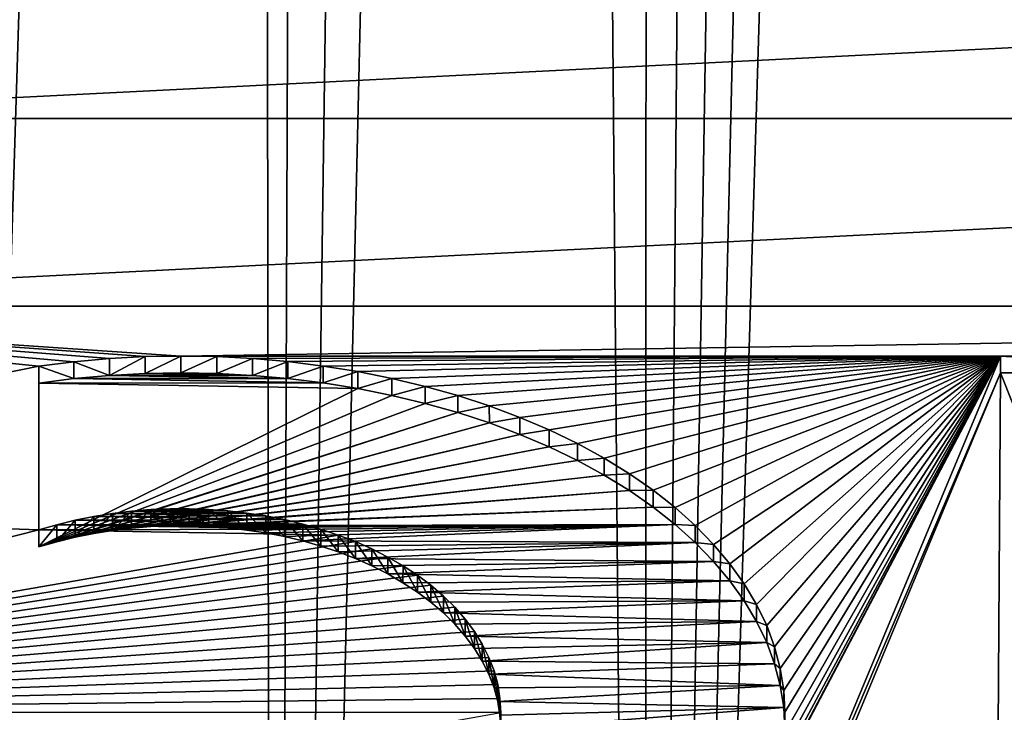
# Model space of a CAD drawing. Header units: metres. Extents: x -109 to 109, y -67 to 73.
# Tile 28 of 253: x -79.81 to -77.43, y -58.2 to -56.53. Entities that reach past the tile are written whole.
import ezdxf

# ---------------------------------------------------------------- set-up
doc = ezdxf.new("R2010")
doc.units = ezdxf.units.M
doc.layers.add('solid_508035_K244200000C76', color=7, linetype='CONTINUOUS')

msp = doc.modelspace()

# ---------------------------------------------------------------- linework, layer by layer
at = {"layer": 'solid_508035_K244200000C76'}
for points in [[(-78.30024, -65.594063, 21.122646), (-77.62632, -36.801525, 2.490103), (-77.424782, -36.714504, 2.447306)], [(-77.400597, -65.60865, 21.212849), (-78.30024, -65.594063, 21.122646), (-77.424782, -36.714504, 2.447306)], [(-78.30024, -65.594063, 21.122646), (-77.837402, -36.911263, 2.544103), (-77.62632, -36.801525, 2.490103)], [(-78.30024, -65.594063, 21.122646), (-78.059479, -37.047298, 2.611069), (-77.837402, -36.911263, 2.544103)], [(-78.30024, -65.594063, 21.122646), (-78.294449, -37.21452, 2.693446), (-78.059479, -37.047298, 2.611069)], [(-78.30024, -65.594063, 21.122646), (-78.544182, -37.418842, 2.794202), (-78.294449, -37.21452, 2.693446)], [(-79.198364, -65.569527, 20.97179), (-78.809975, -37.666679, 2.916533), (-78.544182, -37.418842, 2.794202)], [(-78.30024, -65.594063, 21.122646), (-79.198364, -65.569527, 20.97179), (-78.544182, -37.418842, 2.794202)], [(-79.198364, -65.569527, 20.97179), (-79.092674, -37.96545, 3.064217), (-78.809975, -37.666679, 2.916533)], [(-79.198364, -65.569527, 20.97179), (-79.240486, -38.136528, 3.148916), (-79.092674, -37.96545, 3.064217)], [(-80.094055, -65.534691, 20.759512), (-79.392609, -38.322773, 3.241128), (-79.240486, -38.136528, 3.148916)], [(-79.198364, -65.569527, 20.97179), (-80.094055, -65.534691, 20.759512), (-79.240486, -38.136528, 3.148916)], [(-80.094055, -65.534691, 20.759512), (-79.548935, -38.526131, 3.342), (-79.392609, -38.322773, 3.241128)], [(-80.094055, -65.534691, 20.759512), (-79.709427, -38.746723, 3.451472), (-79.548935, -38.526131, 3.342)], [(-80.094055, -65.534691, 20.759512), (-79.874054, -38.986641, 3.570763), (-79.709427, -38.746723, 3.451472)], [(-80.830116, -56.766289, 42.800137), (-72.169884, -56.766289, 42.800137), (-72.669769, -56.356804, 43.384941)], [(-80.830116, -56.766289, 42.800137), (-72.669769, -56.356804, 43.384941), (-80.330231, -56.356804, 43.384941)], [(-81.198471, -57.219379, 42.153057), (-71.801529, -57.219379, 42.153057), (-72.169884, -56.766289, 42.800137)], [(-81.198471, -57.219379, 42.153057), (-72.169884, -56.766289, 42.800137), (-80.830116, -56.766289, 42.800137)], [(-79.764, -57.36409, 41.946388), (-81.198471, -57.219379, 42.153057), (-81.424034, -57.702229, 41.463474)], [(-79.421021, -57.339874, 41.980976), (-71.801529, -57.219379, 42.153057), (-81.198471, -57.219379, 42.153057)], [(-79.507431, -57.3414, 41.978794), (-79.421021, -57.339874, 41.980976), (-81.198471, -57.219379, 42.153057)], [(-79.593651, -57.345955, 41.972286), (-79.507431, -57.3414, 41.978794), (-81.198471, -57.219379, 42.153057)], [(-79.679214, -57.353519, 41.961483), (-79.593651, -57.345955, 41.972286), (-81.198471, -57.219379, 42.153057)], [(-79.764, -57.36409, 41.946388), (-79.679214, -57.353519, 41.961483), (-81.198471, -57.219379, 42.153057)], [(-79.421021, -57.339874, 41.980976), (-77.442856, -57.339874, 41.980972), (-71.801529, -57.219379, 42.153057)], [(-77.442856, -57.339874, 41.980972), (-76.757141, -57.339874, 41.980972), (-71.801529, -57.219379, 42.153057)], [(-79.593636, -57.386913, 42.000969), (-79.507431, -57.3414, 41.978794), (-79.593651, -57.345955, 41.972286)], [(-79.593636, -57.386913, 42.000969), (-79.507416, -57.382355, 42.007477), (-79.507431, -57.3414, 41.978794)], [(-79.507416, -57.382355, 42.007477), (-79.421021, -57.339874, 41.980976), (-79.507431, -57.3414, 41.978794)], [(-79.507416, -57.382355, 42.007477), (-79.421005, -57.380829, 42.009655), (-79.421021, -57.339874, 41.980976)], [(-79.421021, -57.339874, 41.980976), (-79.334579, -57.341381, 41.978821), (-77.442856, -57.339874, 41.980972)], [(-79.421005, -57.380829, 42.009655), (-79.334579, -57.341381, 41.978821), (-79.421021, -57.339874, 41.980976)], [(-79.421005, -57.380829, 42.009655), (-79.334557, -57.382339, 42.0075), (-79.334579, -57.341381, 41.978821)], [(-79.334579, -57.341381, 41.978821), (-79.248337, -57.345917, 41.972347), (-77.442856, -57.339874, 41.980972)], [(-79.334557, -57.382339, 42.0075), (-79.248337, -57.345917, 41.972347), (-79.334579, -57.341381, 41.978821)], [(-79.248337, -57.345917, 41.972347), (-79.162781, -57.353458, 41.961571), (-77.442856, -57.339874, 41.980972)], [(-79.162781, -57.353458, 41.961571), (-79.078049, -57.364006, 41.94651), (-77.442856, -57.339874, 41.980972)], [(-79.078049, -57.364006, 41.94651), (-78.994331, -57.377529, 41.927193), (-77.442856, -57.339874, 41.980972)], [(-78.994331, -57.377529, 41.927193), (-78.912163, -57.39397, 41.903713), (-77.442856, -57.339874, 41.980972)], [(-78.912163, -57.39397, 41.903713), (-78.831665, -57.413311, 41.876095), (-77.442856, -57.339874, 41.980972)], [(-78.831665, -57.413311, 41.876095), (-78.753052, -57.435501, 41.844402), (-77.442856, -57.339874, 41.980972)], [(-78.753052, -57.435501, 41.844402), (-78.676773, -57.460453, 41.808765), (-77.442856, -57.339874, 41.980972)], [(-78.676773, -57.460453, 41.808765), (-78.603035, -57.488106, 41.769276), (-77.442856, -57.339874, 41.980972)], [(-78.603035, -57.488106, 41.769276), (-78.532043, -57.518398, 41.726013), (-77.442856, -57.339874, 41.980972)], [(-78.532043, -57.518398, 41.726013), (-78.464134, -57.551228, 41.679131), (-77.442856, -57.339874, 41.980972)], [(-78.464134, -57.551228, 41.679131), (-78.399605, -57.586456, 41.628815), (-77.442856, -57.339874, 41.980972)], [(-78.399605, -57.586456, 41.628815), (-78.338654, -57.624012, 41.57518), (-77.442856, -57.339874, 41.980972)], [(-78.338654, -57.624012, 41.57518), (-78.281494, -57.663799, 41.51836), (-77.442856, -57.339874, 41.980972)], [(-78.281494, -57.663799, 41.51836), (-78.22847, -57.705597, 41.458668), (-77.442856, -57.339874, 41.980972)], [(-78.22847, -57.705597, 41.458668), (-78.179749, -57.749302, 41.396252), (-77.442856, -57.339874, 41.980972)], [(-78.179749, -57.749302, 41.396252), (-78.135483, -57.794827, 41.331234), (-77.442856, -57.339874, 41.980972)], [(-78.031754, -58.460323, 40.380802), (-78.159096, -59.060604, 39.523518), (-77.442856, -57.339874, 41.980972)], [(-77.442856, -57.380833, 42.009651), (-77.442856, -57.339874, 41.980972), (-78.159096, -59.060604, 39.523518)], [(-78.135483, -57.794827, 41.331234), (-78.095985, -57.841885, 41.264027), (-77.442856, -57.339874, 41.980972)], [(-78.095985, -57.841885, 41.264027), (-78.061378, -57.890347, 41.19482), (-77.442856, -57.339874, 41.980972)], [(-78.061378, -57.890347, 41.19482), (-78.031776, -57.940109, 41.123749), (-77.442856, -57.339874, 41.980972)], [(-78.031776, -57.940109, 41.123749), (-78.007385, -57.990852, 41.051281), (-77.442856, -57.339874, 41.980972)], [(-78.007362, -58.409576, 40.453281), (-78.031754, -58.460323, 40.380802), (-77.442856, -57.339874, 41.980972)], [(-78.007385, -57.990852, 41.051281), (-77.988297, -58.042423, 40.977627), (-77.442856, -57.339874, 41.980972)], [(-77.988274, -58.357986, 40.526955), (-78.007362, -58.409576, 40.453281), (-77.442856, -57.339874, 41.980972)], [(-77.988297, -58.042423, 40.977627), (-77.974579, -58.094692, 40.902981), (-77.442856, -57.339874, 41.980972)], [(-77.974571, -58.305737, 40.601578), (-77.988274, -58.357986, 40.526955), (-77.442856, -57.339874, 41.980972)], [(-77.974579, -58.094692, 40.902981), (-77.966331, -58.147339, 40.827793), (-77.442856, -57.339874, 41.980972)], [(-77.966324, -58.253086, 40.676769), (-77.974571, -58.305737, 40.601578), (-77.442856, -57.339874, 41.980972)], [(-77.966331, -58.147339, 40.827793), (-77.96357, -58.200199, 40.7523), (-77.442856, -57.339874, 41.980972)], [(-77.96357, -58.200199, 40.7523), (-77.966324, -58.253086, 40.676769), (-77.442856, -57.339874, 41.980972)], [(-76.757141, -57.380833, 42.009651), (-76.757141, -57.339874, 41.980972), (-77.442856, -57.339874, 41.980972)], [(-77.442856, -57.380833, 42.009651), (-76.757141, -57.380833, 42.009651), (-77.442856, -57.339874, 41.980972)], [(-79.764, -57.759964, 41.381023), (-79.764, -57.36409, 41.946388), (-81.424034, -57.702229, 41.463474)], [(-79.679207, -57.394478, 41.990162), (-79.679214, -57.353519, 41.961483), (-79.764, -57.36409, 41.946388)], [(-79.764, -57.405048, 41.975067), (-79.764, -57.36409, 41.946388), (-79.764, -57.759964, 41.381023)], [(-79.764, -57.405048, 41.975067), (-79.679207, -57.394478, 41.990162), (-79.764, -57.36409, 41.946388)], [(-79.593636, -57.386913, 42.000969), (-79.593651, -57.345955, 41.972286), (-79.679214, -57.353519, 41.961483)], [(-79.679207, -57.394478, 41.990162), (-79.593636, -57.386913, 42.000969), (-79.679214, -57.353519, 41.961483)], [(-79.334557, -57.382339, 42.0075), (-79.248306, -57.386875, 42.001022), (-79.248337, -57.345917, 41.972347)], [(-79.248306, -57.386875, 42.001022), (-79.162781, -57.353458, 41.961571), (-79.248337, -57.345917, 41.972347)], [(-79.248306, -57.386875, 42.001022), (-79.16275, -57.394421, 41.990246), (-79.162781, -57.353458, 41.961571)], [(-79.16275, -57.394421, 41.990246), (-79.078049, -57.364006, 41.94651), (-79.162781, -57.353458, 41.961571)], [(-79.16275, -57.394421, 41.990246), (-79.078011, -57.404968, 41.975182), (-79.078049, -57.364006, 41.94651)], [(-79.078011, -57.404968, 41.975182), (-78.994331, -57.377529, 41.927193), (-79.078049, -57.364006, 41.94651)], [(-79.679207, -57.394478, 41.990162), (-79.16275, -57.394421, 41.990246), (-79.593636, -57.386913, 42.000969)], [(-79.593636, -57.386913, 42.000969), (-79.248306, -57.386875, 42.001022), (-79.507416, -57.382355, 42.007477)], [(-79.593636, -57.386913, 42.000969), (-79.16275, -57.394421, 41.990246), (-79.248306, -57.386875, 42.001022)], [(-79.507416, -57.382355, 42.007477), (-79.334557, -57.382339, 42.0075), (-79.421005, -57.380829, 42.009655)], [(-79.507416, -57.382355, 42.007477), (-79.248306, -57.386875, 42.001022), (-79.334557, -57.382339, 42.0075)], [(-79.078011, -57.404968, 41.975182), (-78.994301, -57.418495, 41.955864), (-78.994331, -57.377529, 41.927193)], [(-78.994301, -57.418495, 41.955864), (-78.912163, -57.39397, 41.903713), (-78.994331, -57.377529, 41.927193)], [(-78.159096, -59.101559, 39.552197), (-77.442856, -57.380833, 42.009651), (-78.159096, -59.060604, 39.523518)], [(-77.454109, -59.101559, 39.552197), (-77.442856, -57.380833, 42.009651), (-78.159096, -59.101559, 39.552197)], [(-77.098328, -58.246803, 40.772919), (-77.442856, -57.380833, 42.009651), (-77.454109, -59.101559, 39.552197)], [(-77.098328, -58.246803, 40.772919), (-76.757141, -57.380833, 42.009651), (-77.442856, -57.380833, 42.009651)], [(-79.764, -57.405048, 41.975067), (-79.078011, -57.404968, 41.975182), (-79.679207, -57.394478, 41.990162)], [(-79.764, -57.405048, 41.975067), (-78.994301, -57.418495, 41.955864), (-79.078011, -57.404968, 41.975182)], [(-79.764, -57.800919, 41.409702), (-79.764, -57.405048, 41.975067), (-79.764, -57.759964, 41.381023)], [(-79.764, -57.800919, 41.409702), (-78.994301, -57.418495, 41.955864), (-79.764, -57.405048, 41.975067)], [(-79.679207, -57.394478, 41.990162), (-79.078011, -57.404968, 41.975182), (-79.16275, -57.394421, 41.990246)], [(-78.994301, -57.418495, 41.955864), (-78.912117, -57.43494, 41.932377), (-78.912163, -57.39397, 41.903713)], [(-78.912117, -57.43494, 41.932377), (-78.831665, -57.413311, 41.876095), (-78.912163, -57.39397, 41.903713)], [(-78.912117, -57.43494, 41.932377), (-78.831627, -57.454277, 41.904758), (-78.831665, -57.413311, 41.876095)], [(-78.831627, -57.454277, 41.904758), (-78.753052, -57.435501, 41.844402), (-78.831665, -57.413311, 41.876095)], [(-79.764, -57.800919, 41.409702), (-78.912117, -57.43494, 41.932377), (-78.994301, -57.418495, 41.955864)], [(-79.764, -57.800919, 41.409702), (-78.831627, -57.454277, 41.904758), (-78.912117, -57.43494, 41.932377)], [(-78.831627, -57.454277, 41.904758), (-78.753021, -57.476471, 41.873066), (-78.753052, -57.435501, 41.844402)], [(-78.753021, -57.476471, 41.873066), (-78.676773, -57.460453, 41.808765), (-78.753052, -57.435501, 41.844402)], [(-79.764, -57.800919, 41.409702), (-78.753021, -57.476471, 41.873066), (-78.831627, -57.454277, 41.904758)], [(-78.753021, -57.476471, 41.873066), (-78.676712, -57.501431, 41.837418), (-78.676773, -57.460453, 41.808765)], [(-78.676712, -57.501431, 41.837418), (-78.603035, -57.488106, 41.769276), (-78.676773, -57.460453, 41.808765)], [(-79.72065, -57.78825, 41.427799), (-78.753021, -57.476471, 41.873066), (-79.764, -57.800919, 41.409702)], [(-79.72065, -57.78825, 41.427799), (-78.676712, -57.501431, 41.837418), (-78.753021, -57.476471, 41.873066)], [(-79.676506, -57.77737, 41.443336), (-78.676712, -57.501431, 41.837418), (-79.72065, -57.78825, 41.427799)], [(-79.676506, -57.77737, 41.443336), (-78.602982, -57.529083, 41.797924), (-78.676712, -57.501431, 41.837418)], [(-78.676712, -57.501431, 41.837418), (-78.602982, -57.529083, 41.797924), (-78.603035, -57.488106, 41.769276)], [(-78.602982, -57.529083, 41.797924), (-78.532043, -57.518398, 41.726013), (-78.603035, -57.488106, 41.769276)], [(-79.631577, -57.768284, 41.456314), (-78.602982, -57.529083, 41.797924), (-79.676506, -57.77737, 41.443336)], [(-79.631577, -57.768284, 41.456314), (-78.532013, -57.559372, 41.754669), (-78.602982, -57.529083, 41.797924)], [(-78.602982, -57.529083, 41.797924), (-78.532013, -57.559372, 41.754669), (-78.532043, -57.518398, 41.726013)], [(-78.532013, -57.559372, 41.754669), (-78.464134, -57.551228, 41.679131), (-78.532043, -57.518398, 41.726013)], [(-78.532013, -57.559372, 41.754669), (-78.464081, -57.592213, 41.707771), (-78.464134, -57.551228, 41.679131)], [(-78.464081, -57.592213, 41.707771), (-78.399605, -57.586456, 41.628815), (-78.464134, -57.551228, 41.679131)], [(-79.586113, -57.76099, 41.466728), (-78.532013, -57.559372, 41.754669), (-79.631577, -57.768284, 41.456314)], [(-79.586113, -57.76099, 41.466728), (-78.464081, -57.592213, 41.707771), (-78.532013, -57.559372, 41.754669)], [(-79.540184, -57.755489, 41.474583), (-78.464081, -57.592213, 41.707771), (-79.586113, -57.76099, 41.466728)], [(-79.540184, -57.755489, 41.474583), (-78.399551, -57.627445, 41.657452), (-78.464081, -57.592213, 41.707771)], [(-78.464081, -57.592213, 41.707771), (-78.399551, -57.627445, 41.657452), (-78.399605, -57.586456, 41.628815)], [(-78.399551, -57.627445, 41.657452), (-78.338654, -57.624012, 41.57518), (-78.399605, -57.586456, 41.628815)], [(-79.493866, -57.751778, 41.479889), (-78.399551, -57.627445, 41.657452), (-79.540184, -57.755489, 41.474583)], [(-79.493866, -57.751778, 41.479889), (-78.338615, -57.664993, 41.603825), (-78.399551, -57.627445, 41.657452)], [(-78.399551, -57.627445, 41.657452), (-78.338615, -57.664993, 41.603825), (-78.338654, -57.624012, 41.57518)], [(-78.338615, -57.664993, 41.603825), (-78.281494, -57.663799, 41.51836), (-78.338654, -57.624012, 41.57518)], [(-79.447418, -57.749851, 41.482635), (-78.338615, -57.664993, 41.603825), (-79.493866, -57.751778, 41.479889)], [(-79.447418, -57.749851, 41.482635), (-78.281448, -57.704788, 41.546997), (-78.338615, -57.664993, 41.603825)], [(-78.338615, -57.664993, 41.603825), (-78.281448, -57.704788, 41.546997), (-78.281494, -57.663799, 41.51836)], [(-78.281448, -57.704788, 41.546997), (-78.22847, -57.705597, 41.458668), (-78.281494, -57.663799, 41.51836)], [(-79.764, -57.759964, 41.381023), (-81.424034, -57.702229, 41.463474), (-81.5, -58.200237, 40.752247)], [(-79.216484, -57.726147, 41.429321), (-79.586128, -57.720036, 41.438046), (-79.631584, -57.727325, 41.427631)], [(-79.631577, -57.768284, 41.456314), (-79.631584, -57.727325, 41.427631), (-79.586128, -57.720036, 41.438046)], [(-79.586113, -57.76099, 41.466728), (-79.631577, -57.768284, 41.456314), (-79.586128, -57.720036, 41.438046)], [(-79.262047, -57.719109, 41.439369), (-79.540199, -57.714535, 41.445904), (-79.586128, -57.720036, 41.438046)], [(-79.586113, -57.76099, 41.466728), (-79.586128, -57.720036, 41.438046), (-79.540199, -57.714535, 41.445904)], [(-79.216484, -57.726147, 41.429321), (-79.262047, -57.719109, 41.439369), (-79.586128, -57.720036, 41.438046)], [(-79.540184, -57.755489, 41.474583), (-79.586113, -57.76099, 41.466728), (-79.540199, -57.714535, 41.445904)], [(-79.308029, -57.713875, 41.446846), (-79.493866, -57.710819, 41.45121), (-79.540199, -57.714535, 41.445904)], [(-79.540184, -57.755489, 41.474583), (-79.540199, -57.714535, 41.445904), (-79.493866, -57.710819, 41.45121)], [(-79.262047, -57.719109, 41.439369), (-79.308029, -57.713875, 41.446846), (-79.540199, -57.714535, 41.445904)], [(-79.493866, -57.751778, 41.479889), (-79.540184, -57.755489, 41.474583), (-79.493866, -57.710819, 41.45121)], [(-79.354385, -57.710423, 41.451775), (-79.447411, -57.708893, 41.453957), (-79.493866, -57.710819, 41.45121)], [(-79.447418, -57.749851, 41.482635), (-79.493866, -57.710819, 41.45121), (-79.447411, -57.708893, 41.453957)], [(-79.308029, -57.713875, 41.446846), (-79.354385, -57.710423, 41.451775), (-79.493866, -57.710819, 41.45121)], [(-79.447418, -57.749851, 41.482635), (-79.493866, -57.751778, 41.479889), (-79.493866, -57.710819, 41.45121)], [(-79.400925, -57.749722, 41.482826), (-78.281448, -57.704788, 41.546997), (-79.447418, -57.749851, 41.482635)], [(-79.400925, -57.749722, 41.482826), (-79.447418, -57.749851, 41.482635), (-79.447411, -57.708893, 41.453957)], [(-79.354385, -57.710423, 41.451775), (-79.400909, -57.708763, 41.454147), (-79.447411, -57.708893, 41.453957)], [(-79.400925, -57.749722, 41.482826), (-79.447411, -57.708893, 41.453957), (-79.400909, -57.708763, 41.454147)], [(-79.400925, -57.749722, 41.482826), (-78.228432, -57.746586, 41.487297), (-78.281448, -57.704788, 41.546997)], [(-79.354424, -57.751381, 41.480453), (-79.400925, -57.749722, 41.482826), (-79.400909, -57.708763, 41.454147)], [(-79.354424, -57.751381, 41.480453), (-79.400909, -57.708763, 41.454147), (-79.354385, -57.710423, 41.451775)], [(-79.30809, -57.754826, 41.475533), (-79.354424, -57.751381, 41.480453), (-79.354385, -57.710423, 41.451775)], [(-79.30809, -57.754826, 41.475533), (-79.354385, -57.710423, 41.451775), (-79.308029, -57.713875, 41.446846)], [(-79.262131, -57.760056, 41.468063), (-79.30809, -57.754826, 41.475533), (-79.308029, -57.713875, 41.446846)], [(-79.262131, -57.760056, 41.468063), (-79.308029, -57.713875, 41.446846), (-79.262047, -57.719109, 41.439369)], [(-79.216576, -57.767086, 41.458019), (-79.262131, -57.760056, 41.468063), (-79.262047, -57.719109, 41.439369)], [(-79.216576, -57.767086, 41.458019), (-79.262047, -57.719109, 41.439369), (-79.216484, -57.726147, 41.429321)], [(-78.281448, -57.704788, 41.546997), (-78.228432, -57.746586, 41.487297), (-78.22847, -57.705597, 41.458668)], [(-78.228432, -57.746586, 41.487297), (-78.179749, -57.749302, 41.396252), (-78.22847, -57.705597, 41.458668)], [(-79.083672, -57.758011, 41.383816), (-79.720657, -57.747295, 41.399117), (-79.764, -57.759964, 41.381023)], [(-79.764, -57.800919, 41.409702), (-79.764, -57.759964, 41.381023), (-79.720657, -57.747295, 41.399117)], [(-79.72065, -57.78825, 41.427799), (-79.764, -57.800919, 41.409702), (-79.720657, -57.747295, 41.399117)], [(-79.127106, -57.745602, 41.401531), (-79.676521, -57.736416, 41.414654), (-79.720657, -57.747295, 41.399117)], [(-79.72065, -57.78825, 41.427799), (-79.720657, -57.747295, 41.399117), (-79.676521, -57.736416, 41.414654)], [(-79.083672, -57.758011, 41.383816), (-79.127106, -57.745602, 41.401531), (-79.720657, -57.747295, 41.399117)], [(-79.676506, -57.77737, 41.443336), (-79.72065, -57.78825, 41.427799), (-79.676521, -57.736416, 41.414654)], [(-79.17141, -57.734982, 41.416702), (-79.631584, -57.727325, 41.427631), (-79.676521, -57.736416, 41.414654)], [(-79.676506, -57.77737, 41.443336), (-79.676521, -57.736416, 41.414654), (-79.631584, -57.727325, 41.427631)], [(-79.127106, -57.745602, 41.401531), (-79.17141, -57.734982, 41.416702), (-79.676521, -57.736416, 41.414654)], [(-79.631577, -57.768284, 41.456314), (-79.676506, -57.77737, 41.443336), (-79.631584, -57.727325, 41.427631)], [(-79.17141, -57.734982, 41.416702), (-79.216484, -57.726147, 41.429321), (-79.631584, -57.727325, 41.427631)], [(-79.354424, -57.751381, 41.480453), (-78.228432, -57.746586, 41.487297), (-79.400925, -57.749722, 41.482826)], [(-79.30809, -57.754826, 41.475533), (-78.228432, -57.746586, 41.487297), (-79.354424, -57.751381, 41.480453)], [(-79.262131, -57.760056, 41.468063), (-78.228432, -57.746586, 41.487297), (-79.30809, -57.754826, 41.475533)], [(-79.216576, -57.767086, 41.458019), (-78.228432, -57.746586, 41.487297), (-79.262131, -57.760056, 41.468063)], [(-79.171509, -57.775917, 41.445412), (-79.216576, -57.767086, 41.458019), (-79.216484, -57.726147, 41.429321)], [(-79.171509, -57.775917, 41.445412), (-78.228432, -57.746586, 41.487297), (-79.216576, -57.767086, 41.458019)], [(-79.171509, -57.775917, 41.445412), (-79.216484, -57.726147, 41.429321), (-79.17141, -57.734982, 41.416702)], [(-79.127243, -57.786522, 41.430264), (-79.171509, -57.775917, 41.445412), (-79.17141, -57.734982, 41.416702)], [(-79.127243, -57.786522, 41.430264), (-78.228432, -57.746586, 41.487297), (-79.171509, -57.775917, 41.445412)], [(-79.127243, -57.786522, 41.430264), (-79.17141, -57.734982, 41.416702), (-79.127106, -57.745602, 41.401531)], [(-79.083839, -57.798916, 41.412563), (-79.127243, -57.786522, 41.430264), (-79.127106, -57.745602, 41.401531)], [(-79.127243, -57.786522, 41.430264), (-78.179718, -57.790287, 41.424889), (-78.228432, -57.746586, 41.487297)], [(-79.083839, -57.798916, 41.412563), (-79.127106, -57.745602, 41.401531), (-79.083672, -57.758011, 41.383816)], [(-78.228432, -57.746586, 41.487297), (-78.179718, -57.790287, 41.424889), (-78.179749, -57.749302, 41.396252)], [(-79.041222, -57.772202, 41.363548), (-79.764, -57.759964, 41.381023), (-81.5, -58.200237, 40.752247)], [(-79.041222, -57.772202, 41.363548), (-79.083672, -57.758011, 41.383816), (-79.764, -57.759964, 41.381023)], [(-79.041344, -57.813114, 41.392284), (-79.083839, -57.798916, 41.412563), (-79.083672, -57.758011, 41.383816)], [(-79.041344, -57.813114, 41.392284), (-79.083672, -57.758011, 41.383816), (-79.041222, -57.772202, 41.363548)], [(-78.179718, -57.790287, 41.424889), (-78.135483, -57.794827, 41.331234), (-78.179749, -57.749302, 41.396252)], [(-78.999969, -57.788166, 41.340748), (-79.041222, -57.772202, 41.363548), (-81.5, -58.200237, 40.752247)], [(-78.960037, -57.805889, 41.315437), (-78.999969, -57.788166, 41.340748), (-81.5, -58.200237, 40.752247)], [(-79.083839, -57.798916, 41.412563), (-78.179718, -57.790287, 41.424889), (-79.127243, -57.786522, 41.430264)], [(-79.041344, -57.813114, 41.392284), (-78.179718, -57.790287, 41.424889), (-79.083839, -57.798916, 41.412563)], [(-79.000114, -57.829063, 41.369511), (-79.041344, -57.813114, 41.392284), (-79.041222, -57.772202, 41.363548)], [(-79.000114, -57.829063, 41.369511), (-78.179718, -57.790287, 41.424889), (-79.041344, -57.813114, 41.392284)], [(-79.000114, -57.829063, 41.369511), (-79.041222, -57.772202, 41.363548), (-78.999969, -57.788166, 41.340748)], [(-78.960228, -57.846756, 41.344246), (-79.000114, -57.829063, 41.369511), (-78.999969, -57.788166, 41.340748)], [(-79.000114, -57.829063, 41.369511), (-78.13546, -57.835815, 41.359871), (-78.179718, -57.790287, 41.424889)], [(-78.960228, -57.846756, 41.344246), (-78.999969, -57.788166, 41.340748), (-78.960037, -57.805889, 41.315437)], [(-78.179718, -57.790287, 41.424889), (-78.13546, -57.835815, 41.359871), (-78.135483, -57.794827, 41.331234)], [(-78.13546, -57.835815, 41.359871), (-78.095985, -57.841885, 41.264027), (-78.135483, -57.794827, 41.331234)], [(-78.9217, -57.825314, 41.287693), (-78.960037, -57.805889, 41.315437), (-81.5, -58.200237, 40.752247)], [(-78.921837, -57.866199, 41.316475), (-78.960228, -57.846756, 41.344246), (-78.960037, -57.805889, 41.315437)], [(-78.921837, -57.866199, 41.316475), (-78.960037, -57.805889, 41.315437), (-78.9217, -57.825314, 41.287693)], [(-78.885094, -57.846432, 41.257534), (-78.9217, -57.825314, 41.287693), (-81.5, -58.200237, 40.752247)], [(-78.960228, -57.846756, 41.344246), (-78.13546, -57.835815, 41.359871), (-79.000114, -57.829063, 41.369511)], [(-78.921837, -57.866199, 41.316475), (-78.13546, -57.835815, 41.359871), (-78.960228, -57.846756, 41.344246)], [(-78.885208, -57.887318, 41.286316), (-78.921837, -57.866199, 41.316475), (-78.9217, -57.825314, 41.287693)], [(-78.921837, -57.866199, 41.316475), (-78.095963, -57.882874, 41.29266), (-78.13546, -57.835815, 41.359871)], [(-78.885208, -57.887318, 41.286316), (-78.9217, -57.825314, 41.287693), (-78.885094, -57.846432, 41.257534)], [(-78.13546, -57.835815, 41.359871), (-78.095963, -57.882874, 41.29266), (-78.095985, -57.841885, 41.264027)], [(-78.095963, -57.882874, 41.29266), (-78.061378, -57.890347, 41.19482), (-78.095985, -57.841885, 41.264027)], [(-78.850319, -57.869236, 41.224968), (-78.885094, -57.846432, 41.257534), (-81.5, -58.200237, 40.752247)], [(-78.885208, -57.887318, 41.286316), (-78.095963, -57.882874, 41.29266), (-78.921837, -57.866199, 41.316475)], [(-78.850487, -57.910072, 41.253819), (-78.885208, -57.887318, 41.286316), (-78.885094, -57.846432, 41.257534)], [(-78.850487, -57.910072, 41.253819), (-78.885094, -57.846432, 41.257534), (-78.850319, -57.869236, 41.224968)], [(-78.817764, -57.89357, 41.190216), (-78.850319, -57.869236, 41.224968), (-81.5, -58.200237, 40.752247)], [(-78.850487, -57.910072, 41.253819), (-78.095963, -57.882874, 41.29266), (-78.885208, -57.887318, 41.286316)], [(-78.817909, -57.934414, 41.219055), (-78.850487, -57.910072, 41.253819), (-78.850319, -57.869236, 41.224968)], [(-78.850487, -57.910072, 41.253819), (-78.061356, -57.931335, 41.22345), (-78.095963, -57.882874, 41.29266)], [(-78.817909, -57.934414, 41.219055), (-78.850319, -57.869236, 41.224968), (-78.817764, -57.89357, 41.190216)], [(-78.095963, -57.882874, 41.29266), (-78.061356, -57.931335, 41.22345), (-78.061378, -57.890347, 41.19482)], [(-78.061356, -57.931335, 41.22345), (-78.031776, -57.940109, 41.123749), (-78.061378, -57.890347, 41.19482)], [(-78.787529, -57.919403, 41.15332), (-78.817764, -57.89357, 41.190216), (-81.5, -58.200237, 40.752247)], [(-78.817909, -57.934414, 41.219055), (-78.061356, -57.931335, 41.22345), (-78.850487, -57.910072, 41.253819)], [(-78.787621, -57.960281, 41.182114), (-78.817909, -57.934414, 41.219055), (-78.817764, -57.89357, 41.190216)], [(-78.787621, -57.960281, 41.182114), (-78.817764, -57.89357, 41.190216), (-78.787529, -57.919403, 41.15332)], [(-78.759766, -57.946716, 41.114311), (-78.787529, -57.919403, 41.15332), (-81.5, -58.200237, 40.752247)], [(-78.787621, -57.960281, 41.182114), (-78.061356, -57.931335, 41.22345), (-78.817909, -57.934414, 41.219055)], [(-78.75988, -57.987545, 41.143173), (-78.787621, -57.960281, 41.182114), (-78.787529, -57.919403, 41.15332)], [(-78.787621, -57.960281, 41.182114), (-78.031761, -57.981094, 41.15239), (-78.061356, -57.931335, 41.22345)], [(-78.75988, -57.987545, 41.143173), (-78.787529, -57.919403, 41.15332), (-78.759766, -57.946716, 41.114311)], [(-78.061356, -57.931335, 41.22345), (-78.031761, -57.981094, 41.15239), (-78.031776, -57.940109, 41.123749)], [(-78.734772, -57.975304, 41.073486), (-78.759766, -57.946716, 41.114311), (-81.5, -58.200237, 40.752247)], [(-78.75988, -57.987545, 41.143173), (-78.031761, -57.981094, 41.15239), (-78.787621, -57.960281, 41.182114)], [(-78.734886, -58.016117, 41.102371), (-78.75988, -57.987545, 41.143173), (-78.759766, -57.946716, 41.114311)], [(-78.734886, -58.016117, 41.102371), (-78.759766, -57.946716, 41.114311), (-78.734772, -57.975304, 41.073486)], [(-78.031761, -57.981094, 41.15239), (-78.007385, -57.990852, 41.051281), (-78.031776, -57.940109, 41.123749)], [(-78.712669, -58.005077, 41.030968), (-78.734772, -57.975304, 41.073486), (-81.5, -58.200237, 40.752247)], [(-78.734886, -58.016117, 41.102371), (-78.031761, -57.981094, 41.15239), (-78.75988, -57.987545, 41.143173)], [(-78.71273, -58.04594, 41.059776), (-78.734886, -58.016117, 41.102371), (-78.734772, -57.975304, 41.073486)], [(-78.734886, -58.016117, 41.102371), (-78.00737, -58.031841, 41.079918), (-78.031761, -57.981094, 41.15239)], [(-78.71273, -58.04594, 41.059776), (-78.734772, -57.975304, 41.073486), (-78.712669, -58.005077, 41.030968)], [(-78.031761, -57.981094, 41.15239), (-78.00737, -58.031841, 41.079918), (-78.007385, -57.990852, 41.051281)], [(-78.693657, -58.035923, 40.986916), (-78.712669, -58.005077, 41.030968), (-81.5, -58.200237, 40.752247)], [(-78.693718, -58.076767, 41.015755), (-78.71273, -58.04594, 41.059776), (-78.712669, -58.005077, 41.030968)], [(-78.693718, -58.076767, 41.015755), (-78.712669, -58.005077, 41.030968), (-78.693657, -58.035923, 40.986916)], [(-78.00737, -58.031841, 41.079918), (-77.988297, -58.042423, 40.977627), (-78.007385, -57.990852, 41.051281)], [(-78.71273, -58.04594, 41.059776), (-78.00737, -58.031841, 41.079918), (-78.734886, -58.016117, 41.102371)], [(-78.693718, -58.076767, 41.015755), (-78.00737, -58.031841, 41.079918), (-78.71273, -58.04594, 41.059776)], [(-78.693718, -58.076767, 41.015755), (-77.988281, -58.08342, 41.006252), (-78.00737, -58.031841, 41.079918)], [(-78.00737, -58.031841, 41.079918), (-77.988281, -58.08342, 41.006252), (-77.988297, -58.042423, 40.977627)], [(-78.677856, -58.067688, 40.941544), (-78.693657, -58.035923, 40.986916), (-81.5, -58.200237, 40.752247)], [(-78.677917, -58.108498, 40.970436), (-78.693718, -58.076767, 41.015755), (-78.693657, -58.035923, 40.986916)], [(-78.677917, -58.108498, 40.970436), (-78.693657, -58.035923, 40.986916), (-78.677856, -58.067688, 40.941544)], [(-77.988281, -58.08342, 41.006252), (-77.974579, -58.094692, 40.902981), (-77.988297, -58.042423, 40.977627)], [(-78.665428, -58.100178, 40.895145), (-78.677856, -58.067688, 40.941544), (-81.5, -58.200237, 40.752247)], [(-78.677917, -58.108498, 40.970436), (-77.988281, -58.08342, 41.006252), (-78.693718, -58.076767, 41.015755)], [(-78.665466, -58.141041, 40.923962), (-78.677917, -58.108498, 40.970436), (-78.677856, -58.067688, 40.941544)], [(-78.665466, -58.141041, 40.923962), (-78.677856, -58.067688, 40.941544), (-78.665428, -58.100178, 40.895145)], [(-78.656494, -58.133221, 40.847958), (-78.665428, -58.100178, 40.895145), (-81.5, -58.200237, 40.752247)], [(-78.677917, -58.108498, 40.970436), (-77.974579, -58.135677, 40.931622), (-77.988281, -58.08342, 41.006252)], [(-78.656509, -58.174088, 40.876766), (-78.665466, -58.141041, 40.923962), (-78.665428, -58.100178, 40.895145)], [(-78.656509, -58.174088, 40.876766), (-78.665428, -58.100178, 40.895145), (-78.656494, -58.133221, 40.847958)], [(-77.988281, -58.08342, 41.006252), (-77.974579, -58.135677, 40.931622), (-77.974579, -58.094692, 40.902981)], [(-77.974579, -58.135677, 40.931622), (-77.966331, -58.147339, 40.827793), (-77.974579, -58.094692, 40.902981)], [(-78.665466, -58.141041, 40.923962), (-77.974579, -58.135677, 40.931622), (-78.677917, -58.108498, 40.970436)], [(-78.651085, -58.166714, 40.800121), (-78.656494, -58.133221, 40.847958), (-81.5, -58.200237, 40.752247)], [(-78.656509, -58.174088, 40.876766), (-77.974579, -58.135677, 40.931622), (-78.665466, -58.141041, 40.923962)], [(-78.651093, -58.207542, 40.828987), (-78.656509, -58.174088, 40.876766), (-78.656494, -58.133221, 40.847958)], [(-78.656509, -58.174088, 40.876766), (-77.966331, -58.188324, 40.856434), (-77.974579, -58.135677, 40.931622)], [(-78.651093, -58.207542, 40.828987), (-78.656494, -58.133221, 40.847958), (-78.651085, -58.166714, 40.800121)], [(-77.974579, -58.135677, 40.931622), (-77.966331, -58.188324, 40.856434), (-77.966331, -58.147339, 40.827793)], [(-77.966331, -58.188324, 40.856434), (-77.96357, -58.200199, 40.7523), (-77.966331, -58.147339, 40.827793)], [(-78.649292, -58.200336, 40.752106), (-78.651085, -58.166714, 40.800121), (-81.5, -58.200237, 40.752247)], [(-78.651093, -58.207542, 40.828987), (-77.966331, -58.188324, 40.856434), (-78.656509, -58.174088, 40.876766)], [(-78.649292, -58.241196, 40.780926), (-78.651093, -58.207542, 40.828987), (-78.651085, -58.166714, 40.800121)], [(-78.649292, -58.241196, 40.780926), (-78.651085, -58.166714, 40.800121), (-78.649292, -58.200336, 40.752106)], [(-78.649292, -58.241196, 40.780926), (-77.966331, -58.188324, 40.856434), (-78.651093, -58.207542, 40.828987)], [(-78.649292, -58.241196, 40.780926), (-77.96357, -58.241196, 40.780926), (-77.966331, -58.188324, 40.856434)], [(-77.966331, -58.188324, 40.856434), (-77.96357, -58.241196, 40.780926), (-77.96357, -58.200199, 40.7523)], [(-78.649292, -58.200336, 40.752106), (-81.5, -58.200237, 40.752247), (-81.424034, -58.698246, 40.041016)], [(-77.96357, -58.241196, 40.780926), (-77.966324, -58.253086, 40.676769), (-77.96357, -58.200199, 40.7523)]]:
    msp.add_3dface(points, dxfattribs=at)

doc.saveas('drawing.dxf')
